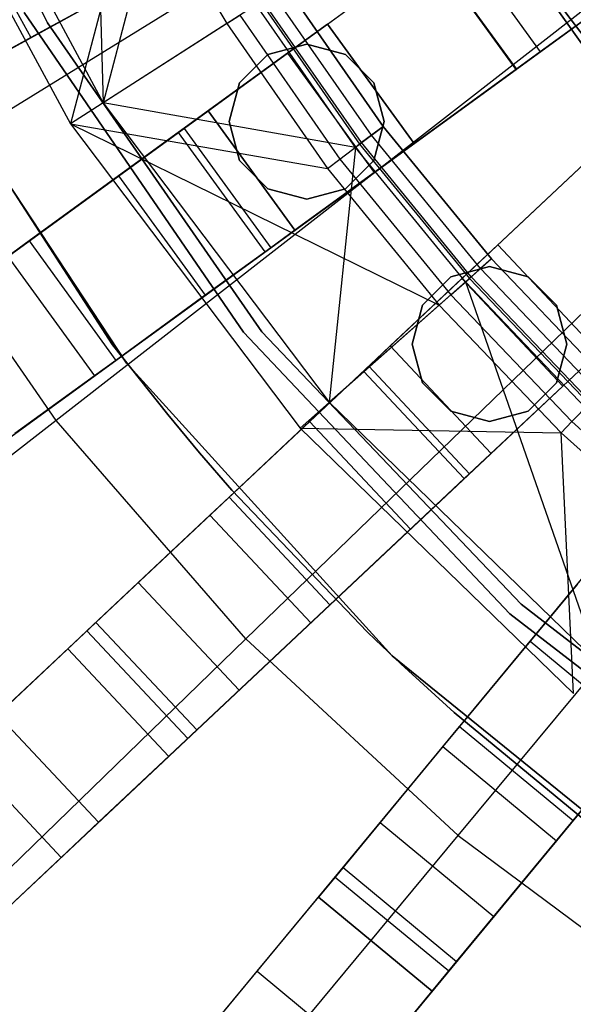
# Model space of a CAD drawing. Extents: x 0 to 27.3, y 0 to 27.3.
# Tile 13 of 117: x 10.741 to 11.492, y 10.614 to 11.949. Entities that reach past the tile are written whole.
import ezdxf

# ---------------------------------------------------------------- set-up
doc = ezdxf.new("R2010")
doc.units = 0
doc.header["$LTSCALE"] = 2.54
doc.layers.get('0').update_dxf_attribs({"color": 13, "linetype": 'CONTINUOUS'})

# ---------------------------------------------------------------- blocks, each defined once
blk = doc.blocks.new('SPUMPKIN_S_PM_STL_1')
at = {"color": 0}
for p, q in [((16.5989, 12.5442, 34.0955), (16.8225, 12.0861, 34.0955)), ((16.8225, 12.0861, 34.1955), (16.5989, 12.5442, 34.1955)), ((16.5989, 12.5442, 34.0955), (16.8225, 12.0861, 34.0955)), ((16.8225, 12.0861, 34.1955), (16.5989, 12.5442, 34.1955)), ((16.8823, 12.5253, 91.0371), (16.8982, 11.9777, 90.3209)), ((16.8823, 12.5253, 91.0371), (16.8982, 11.9777, 90.3209)), ((16.6572, 12.4256, 90.3209), (16.8982, 11.9777, 90.3209)), ((16.6572, 12.4256, 90.3209), (16.8982, 11.9777, 90.3209)), ((16.6088, 12.4042, 90.3209), (16.8537, 11.9492, 90.3209)), ((16.6088, 12.4042, 90.3209), (16.8537, 11.9492, 90.3209)), ((16.6108, 11.8695, 223.3786), (17.4809, 12.4062, 223.1675)), ((16.6108, 11.8695, 223.3786), (17.4809, 12.4062, 223.1675)), ((17.3262, 12.3688, 34.0955), (17.5893, 11.9981, 34.0955)), ((17.5893, 11.9981, 34.1955), (17.3262, 12.3688, 34.1955)), ((17.5893, 11.9981, 34.1955), (17.3262, 12.3688, 34.1955)), ((17.3262, 12.3688, 34.0955), (17.5893, 11.9981, 34.0955)), ((17.2922, 12.3367, 90.1256), (15.1096, 11.1368, 89.4154)), ((17.2922, 12.3367, 90.1256), (15.1096, 11.1368, 89.4154)), ((17.3564, 12.3238, 34.5955), (17.6622, 11.9188, 34.5955)), ((17.6622, 11.9188, 26.0955), (17.3564, 12.3238, 26.0955)), ((17.3564, 12.3238, 34.5955), (17.6622, 11.9188, 34.5955)), ((17.6622, 11.9188, 26.0955), (17.3564, 12.3238, 26.0955)), ((15.0611, 11.1101, 89.6081), (17.2566, 12.3171, 90.3214)), ((15.0611, 11.1101, 89.6081), (17.2566, 12.3171, 90.3214)), ((16.9859, 12.3137, 91.0371), (16.8982, 11.9777, 90.3209)), ((16.9859, 12.3137, 91.0371), (16.8982, 11.9777, 90.3209)), ((16.9443, 12.2913, 91.0534), (16.8537, 11.9492, 90.3209)), ((16.9443, 12.2913, 91.0534), (16.8537, 11.9492, 90.3209)), ((16.9443, 12.2913, 91.0534), (17.0657, 12.0851, 91.0534)), ((16.9443, 12.2913, 91.0534), (17.0657, 12.0851, 91.0534)), ((16.7037, 12.2414, 34.7553), (16.8, 12.0661, 34.7553)), ((16.7037, 12.2414, 34.7553), (16.8, 12.0661, 34.7553)), ((15.3584, 10.7447, 89.4154), (17.3734, 12.2087, 90.1256)), ((15.3584, 10.7447, 89.4154), (17.3734, 12.2087, 90.1256)), ((17.3734, 12.2087, 90.1256), (17.4909, 12.0469, 90.1256)), ((17.3734, 12.2087, 90.1256), (17.4909, 12.0469, 90.1256)), ((15.3136, 10.7121, 89.6081), (17.3405, 12.1848, 90.3214)), ((15.3136, 10.7121, 89.6081), (17.3405, 12.1848, 90.3214)), ((17.6415, 12.1749, 223.1675), (16.8346, 11.5473, 223.3786)), ((17.6415, 12.1749, 223.1675), (16.8346, 11.5473, 223.3786)), ((17.4581, 12.023, 90.3214), (17.3405, 12.1848, 90.3214)), ((17.4581, 12.023, 90.3214), (17.3405, 12.1848, 90.3214)), ((17.341, 12.1852, 90.6209), (17.4585, 12.0233, 90.6209)), ((17.341, 12.1852, 90.6209), (17.4585, 12.0233, 90.6209)), ((17.1453, 12.1362, 91.1209), (17.2779, 11.9458, 91.1209)), ((17.1453, 12.1362, 91.1209), (17.2779, 11.9458, 91.1209)), ((17.2779, 11.9458, 91.0709), (17.1453, 12.1362, 91.0709)), ((17.2779, 11.9458, 91.0709), (17.1453, 12.1362, 91.0709)), ((17.4585, 12.0233, 90.6209), (17.6203, 12.1409, 90.6209)), ((17.4585, 12.0233, 90.6209), (17.6203, 12.1409, 90.6209)), ((16.8962, 12.119, 34.6455), (16.8, 12.0661, 34.7553)), ((16.8962, 12.119, 34.6455), (16.8, 12.0661, 34.7553)), ((17.2619, 11.9337, 91.0667), (17.1284, 12.1253, 91.0667)), ((17.2619, 11.9337, 91.0667), (17.1284, 12.1253, 91.0667)), ((16.6686, 11.9938, 34.9955), (16.8876, 12.1143, 34.9286)), ((16.6686, 11.9938, 34.9955), (16.8876, 12.1143, 34.9286)), ((17.1055, 12.1106, 91.0371), (16.8982, 11.9777, 90.3209)), ((17.1055, 12.1106, 91.0371), (16.8982, 11.9777, 90.3209)), ((17.2402, 11.9173, 91.0371), (17.1055, 12.1106, 91.0371)), ((17.2402, 11.9173, 91.0371), (17.1055, 12.1106, 91.0371)), ((17.1115, 12.1145, 91.1125), (17.2459, 11.9216, 91.1125)), ((17.1115, 12.1145, 91.1125), (17.2459, 11.9216, 91.1125)), ((17.2486, 11.9237, 91.0547), (17.1143, 12.1163, 91.0547)), ((17.2486, 11.9237, 91.0547), (17.1143, 12.1163, 91.0547)), ((16.6197, 12.0994, 34.5955), (16.9109, 11.6497, 34.5955)), ((16.9109, 11.6497, 34.7955), (16.6197, 12.0994, 34.7955)), ((16.6197, 12.0994, 34.5955), (16.9109, 11.6497, 34.5955)), ((16.9109, 11.6497, 34.7955), (16.6197, 12.0994, 34.7955)), ((17.0883, 11.6667, 34.5955), (16.7911, 12.1003, 34.5955)), ((16.7911, 12.1003, 33.9955), (17.0883, 11.6667, 33.9955)), ((16.7911, 12.1003, 33.9955), (17.0883, 11.6667, 33.9955)), ((17.0883, 11.6667, 34.5955), (16.7911, 12.1003, 34.5955)), ((17.0657, 12.0851, 91.0534), (17.0834, 12.0965, 91.0886)), ((17.0657, 12.0851, 91.0534), (17.0834, 12.0965, 91.0886)), ((17.0834, 12.0965, 91.0886), (17.2192, 11.9015, 91.0886)), ((17.0834, 12.0965, 91.0886), (17.2192, 11.9015, 91.0886)), ((17.5543, 12.0929, 90.1604), (17.4909, 12.0469, 90.1256)), ((17.5543, 12.0929, 90.1604), (17.4909, 12.0469, 90.1256)), ((16.8225, 12.0861, 34.0955), (16.8225, 12.0861, 34.1955)), ((16.8225, 12.0861, 34.0955), (17.1134, 11.6674, 34.0955)), ((17.1134, 11.6674, 34.1955), (16.8225, 12.0861, 34.1955)), ((16.8225, 12.0861, 34.0955), (16.8225, 12.0861, 34.1955)), ((16.8225, 12.0861, 34.0955), (17.1134, 11.6674, 34.0955)), ((17.1134, 11.6674, 34.1955), (16.8225, 12.0861, 34.1955)), ((17.0657, 12.0851, 91.0534), (16.8537, 11.9492, 90.3209)), ((17.0657, 12.0851, 91.0534), (16.8537, 11.9492, 90.3209)), ((17.0404, 11.9668, 34.1955), (17.2022, 12.0843, 34.1955)), ((17.0404, 11.9668, 34.1955), (17.2022, 12.0843, 34.1955)), ((17.0657, 12.0851, 91.0534), (17.2025, 11.8888, 91.0534)), ((17.0657, 12.0851, 91.0534), (17.2025, 11.8888, 91.0534)), ((17.2022, 12.0843, 34.4955), (17.148, 12.0449, 34.7455)), ((17.2022, 12.0843, 34.4955), (17.148, 12.0449, 34.7455)), ((17.2022, 12.0843, 34.1955), (17.3197, 11.9225, 34.1955)), ((17.3197, 11.9225, 34.4955), (17.2022, 12.0843, 34.4955)), ((17.2022, 12.0843, 34.1955), (17.3197, 11.9225, 34.1955)), ((17.2022, 12.0843, 34.1955), (17.2022, 12.0843, 34.4955)), ((17.3197, 11.9225, 34.4955), (17.2022, 12.0843, 34.4955)), ((17.2022, 12.0843, 34.1955), (17.2022, 12.0843, 34.4955)), ((16.6347, 12.0722, 34.5955), (16.9299, 11.625, 34.5955)), ((16.9299, 11.625, 33.9955), (16.6347, 12.0722, 33.9955)), ((16.6347, 12.0722, 34.5955), (16.9299, 11.625, 34.5955)), ((16.9299, 11.625, 33.9955), (16.6347, 12.0722, 33.9955)), ((16.8, 12.0661, 34.7553), (16.6686, 11.9938, 34.7955)), ((16.8, 12.0661, 34.7553), (16.6686, 11.9938, 34.7955)), ((17.1741, 12.0572, 34.5955), (17.1216, 12.0431, 34.5955)), ((17.1216, 12.0431, 34.7955), (17.1741, 12.0572, 34.7955)), ((17.1216, 12.0431, 34.7955), (17.1741, 12.0572, 34.7955)), ((17.1741, 12.0572, 34.5955), (17.1216, 12.0431, 34.5955)), ((17.2266, 12.0431, 34.5955), (17.1741, 12.0572, 34.5955)), ((17.1741, 12.0572, 34.7955), (17.2266, 12.0431, 34.7955)), ((17.1741, 12.0572, 34.7955), (17.2266, 12.0431, 34.7955)), ((17.1741, 12.0572, 34.7955), (17.1741, 12.0572, 34.5955)), ((17.2266, 12.0431, 34.5955), (17.1741, 12.0572, 34.5955)), ((17.1741, 12.0572, 34.7955), (17.1741, 12.0572, 34.5955)), ((17.4909, 12.0469, 90.1256), (15.476, 10.5829, 89.4154)), ((17.4909, 12.0469, 90.1256), (15.476, 10.5829, 89.4154)), ((17.148, 12.0449, 34.7455), (16.9999, 11.9374, 34.9286)), ((17.148, 12.0449, 34.7455), (16.9999, 11.9374, 34.9286)), ((17.1216, 12.0431, 34.5955), (17.0832, 12.0047, 34.5955)), ((17.0832, 12.0047, 34.7955), (17.1216, 12.0431, 34.7955)), ((17.0832, 12.0047, 34.7955), (17.1216, 12.0431, 34.7955)), ((17.1216, 12.0431, 34.5955), (17.0832, 12.0047, 34.5955)), ((17.1216, 12.0431, 34.7955), (17.1216, 12.0431, 34.5955)), ((17.1216, 12.0431, 34.7955), (17.1216, 12.0431, 34.5955)), ((17.148, 12.0449, 34.7455), (17.2655, 11.8831, 34.7455)), ((17.148, 12.0449, 34.7455), (17.2655, 11.8831, 34.7455)), ((17.2651, 12.0047, 34.5955), (17.2266, 12.0431, 34.5955)), ((17.2266, 12.0431, 34.7955), (17.2651, 12.0047, 34.7955)), ((17.2266, 12.0431, 34.7955), (17.2651, 12.0047, 34.7955)), ((17.2266, 12.0431, 34.7955), (17.2266, 12.0431, 34.5955)), ((17.2651, 12.0047, 34.5955), (17.2266, 12.0431, 34.5955)), ((17.2266, 12.0431, 34.7955), (17.2266, 12.0431, 34.5955)), ((15.4311, 10.5503, 89.6081), (17.4581, 12.023, 90.3214)), ((15.4311, 10.5503, 89.6081), (17.4581, 12.023, 90.3214)), ((17.4581, 12.023, 90.3214), (17.4585, 12.0233, 90.6209)), ((17.4581, 12.023, 90.3214), (17.4585, 12.0233, 90.6209)), ((17.0832, 12.0047, 34.5955), (17.0691, 11.9522, 34.5955)), ((17.0691, 11.9522, 34.7955), (17.0832, 12.0047, 34.7955)), ((17.0691, 11.9522, 34.7955), (17.0832, 12.0047, 34.7955)), ((17.0832, 12.0047, 34.5955), (17.0691, 11.9522, 34.5955)), ((17.0832, 12.0047, 34.7955), (17.0832, 12.0047, 34.5955)), ((17.0832, 12.0047, 34.7955), (17.0832, 12.0047, 34.5955)), ((17.2791, 11.9522, 34.5955), (17.2651, 12.0047, 34.5955)), ((17.2651, 12.0047, 34.7955), (17.2791, 11.9522, 34.7955)), ((17.2651, 12.0047, 34.7955), (17.2791, 11.9522, 34.7955)), ((17.2651, 12.0047, 34.7955), (17.2651, 12.0047, 34.5955)), ((17.2791, 11.9522, 34.5955), (17.2651, 12.0047, 34.5955)), ((17.2651, 12.0047, 34.7955), (17.2651, 12.0047, 34.5955)), ((16.8982, 11.9777, 90.3209), (17.2048, 11.5719, 90.3209)), ((17.2402, 11.9173, 91.0371), (16.8982, 11.9777, 90.3209)), ((17.2402, 11.9173, 91.0371), (16.8982, 11.9777, 90.3209)), ((16.8982, 11.9777, 90.3209), (17.2048, 11.5719, 90.3209)), ((17.0404, 11.9668, 34.4955), (17.0079, 11.9431, 34.6455)), ((17.0404, 11.9668, 34.4955), (17.0079, 11.9431, 34.6455)), ((17.1579, 11.8049, 34.1955), (17.0404, 11.9668, 34.1955)), ((17.0404, 11.9668, 34.4955), (17.1579, 11.8049, 34.4955)), ((17.0404, 11.9668, 34.1955), (17.0404, 11.9668, 34.4955)), ((17.1579, 11.8049, 34.1955), (17.0404, 11.9668, 34.1955)), ((17.0404, 11.9668, 34.4955), (17.1579, 11.8049, 34.4955)), ((17.0404, 11.9668, 34.1955), (17.0404, 11.9668, 34.4955)), ((17.0918, 11.2511, 223.3786), (17.8262, 11.9623, 223.1675)), ((17.0918, 11.2511, 223.3786), (17.8262, 11.9623, 223.1675)), ((16.8537, 11.9492, 90.3209), (17.2025, 11.8888, 91.0534)), ((16.8537, 11.9492, 90.3209), (17.2025, 11.8888, 91.0534)), ((16.8537, 11.9492, 90.3209), (17.3539, 11.7036, 91.0534)), ((16.8537, 11.9492, 90.3209), (17.3539, 11.7036, 91.0534)), ((16.8537, 11.9492, 90.3209), (17.1652, 11.5369, 90.3209)), ((16.8537, 11.9492, 90.3209), (17.1652, 11.5369, 90.3209)), ((17.0691, 11.9522, 34.5955), (17.0832, 11.8997, 34.5955)), ((17.0832, 11.8997, 34.7955), (17.0691, 11.9522, 34.7955)), ((17.0691, 11.9522, 34.7955), (17.0691, 11.9522, 34.5955)), ((17.0691, 11.9522, 34.7955), (17.0691, 11.9522, 34.5955)), ((17.0832, 11.8997, 34.7955), (17.0691, 11.9522, 34.7955)), ((17.0691, 11.9522, 34.5955), (17.0832, 11.8997, 34.5955)), ((17.2459, 11.9216, 91.1125), (17.2779, 11.9458, 91.1209)), ((17.2459, 11.9216, 91.1125), (17.2779, 11.9458, 91.1209)), ((17.2779, 11.9458, 91.0709), (17.2619, 11.9337, 91.0667)), ((17.2779, 11.9458, 91.0709), (17.2619, 11.9337, 91.0667)), ((17.2651, 11.8997, 34.5955), (17.2791, 11.9522, 34.5955)), ((17.2791, 11.9522, 34.7955), (17.2651, 11.8997, 34.7955)), ((17.2791, 11.9522, 34.7955), (17.2651, 11.8997, 34.7955)), ((17.2651, 11.8997, 34.5955), (17.2791, 11.9522, 34.5955)), ((17.2779, 11.9458, 91.1209), (17.4248, 11.7662, 91.1209)), ((17.2779, 11.9458, 91.1209), (17.4248, 11.7662, 91.1209)), ((17.4248, 11.7662, 91.0709), (17.2779, 11.9458, 91.0709)), ((17.4248, 11.7662, 91.0709), (17.2779, 11.9458, 91.0709)), ((17.2791, 11.9522, 34.7955), (17.2791, 11.9522, 34.5955)), ((17.2791, 11.9522, 34.7955), (17.2791, 11.9522, 34.5955)), ((16.9999, 11.9374, 34.9286), (16.7977, 11.7904, 34.9955)), ((16.9999, 11.9374, 34.9286), (16.7977, 11.7904, 34.9955)), ((17.0079, 11.9431, 34.6455), (16.919, 11.8786, 34.7553)), ((17.0079, 11.9431, 34.6455), (16.919, 11.8786, 34.7553)), ((16.9999, 11.9374, 34.9286), (17.1175, 11.7756, 34.9286)), ((16.9999, 11.9374, 34.9286), (17.1175, 11.7756, 34.9286)), ((17.0079, 11.9431, 34.6455), (17.1254, 11.7813, 34.6455)), ((17.0079, 11.9431, 34.6455), (17.1254, 11.7813, 34.6455)), ((17.2619, 11.9337, 91.0667), (17.2486, 11.9237, 91.0547)), ((17.2619, 11.9337, 91.0667), (17.2486, 11.9237, 91.0547)), ((17.4097, 11.7529, 91.0667), (17.2619, 11.9337, 91.0667)), ((17.4097, 11.7529, 91.0667), (17.2619, 11.9337, 91.0667)), ((15.7719, 10.2251, 89.4154), (17.5875, 11.9301, 90.1256)), ((15.7719, 10.2251, 89.4154), (17.5875, 11.9301, 90.1256)), ((17.3197, 11.9225, 34.1955), (17.1579, 11.8049, 34.1955)), ((17.3197, 11.9225, 34.1955), (17.1579, 11.8049, 34.1955)), ((17.2192, 11.9015, 91.0886), (17.2459, 11.9216, 91.1125)), ((17.2192, 11.9015, 91.0886), (17.2459, 11.9216, 91.1125)), ((17.2486, 11.9237, 91.0547), (17.2402, 11.9173, 91.0371)), ((17.2486, 11.9237, 91.0547), (17.2402, 11.9173, 91.0371)), ((17.2459, 11.9216, 91.1125), (17.3947, 11.7396, 91.1125)), ((17.2459, 11.9216, 91.1125), (17.3947, 11.7396, 91.1125)), ((17.3972, 11.7419, 91.0547), (17.2486, 11.9237, 91.0547)), ((17.3972, 11.7419, 91.0547), (17.2486, 11.9237, 91.0547)), ((17.2655, 11.8831, 34.7455), (17.3197, 11.9225, 34.4955)), ((17.2655, 11.8831, 34.7455), (17.3197, 11.9225, 34.4955)), ((17.3197, 11.9225, 34.4955), (17.3197, 11.9225, 34.1955)), ((17.3197, 11.9225, 34.4955), (17.3197, 11.9225, 34.1955)), ((17.2402, 11.9173, 91.0371), (17.2048, 11.5719, 90.3209)), ((17.2402, 11.9173, 91.0371), (17.2048, 11.5719, 90.3209)), ((17.3893, 11.7349, 91.0371), (17.2402, 11.9173, 91.0371)), ((17.3893, 11.7349, 91.0371), (17.2402, 11.9173, 91.0371)), ((15.7315, 10.1872, 89.608), (17.5579, 11.9023, 90.3214)), ((15.7315, 10.1872, 89.608), (17.5579, 11.9023, 90.3214)), ((17.0832, 11.8997, 34.5955), (17.1216, 11.8613, 34.5955)), ((17.1216, 11.8613, 34.7955), (17.0832, 11.8997, 34.7955)), ((17.0832, 11.8997, 34.7955), (17.0832, 11.8997, 34.5955)), ((17.0832, 11.8997, 34.7955), (17.0832, 11.8997, 34.5955)), ((17.1216, 11.8613, 34.7955), (17.0832, 11.8997, 34.7955)), ((17.0832, 11.8997, 34.5955), (17.1216, 11.8613, 34.5955)), ((17.2025, 11.8888, 91.0534), (17.2192, 11.9015, 91.0886)), ((17.2025, 11.8888, 91.0534), (17.2192, 11.9015, 91.0886)), ((17.2192, 11.9015, 91.0886), (17.3696, 11.7175, 91.0886)), ((17.2192, 11.9015, 91.0886), (17.3696, 11.7175, 91.0886)), ((17.2266, 11.8613, 34.5955), (17.2651, 11.8997, 34.5955)), ((17.2651, 11.8997, 34.7955), (17.2266, 11.8613, 34.7955)), ((17.2651, 11.8997, 34.7955), (17.2266, 11.8613, 34.7955)), ((17.2266, 11.8613, 34.5955), (17.2651, 11.8997, 34.5955)), ((17.2651, 11.8997, 34.7955), (17.2651, 11.8997, 34.5955)), ((17.2651, 11.8997, 34.7955), (17.2651, 11.8997, 34.5955)), ((16.919, 11.8786, 34.7553), (16.7977, 11.7904, 34.7955)), ((16.919, 11.8786, 34.7553), (16.7977, 11.7904, 34.7955)), ((16.919, 11.8786, 34.7553), (17.0366, 11.7168, 34.7553)), ((16.919, 11.8786, 34.7553), (17.0366, 11.7168, 34.7553)), ((17.1175, 11.7756, 34.9286), (17.2655, 11.8831, 34.7455)), ((17.1175, 11.7756, 34.9286), (17.2655, 11.8831, 34.7455)), ((17.2025, 11.8888, 91.0534), (17.3539, 11.7036, 91.0534)), ((17.2025, 11.8888, 91.0534), (17.3539, 11.7036, 91.0534)), ((16.8346, 11.5473, 223.3786), (16.6108, 11.8695, 223.3786)), ((16.8346, 11.5473, 223.3786), (16.6108, 11.8695, 223.3786)), ((17.1216, 11.8613, 34.5955), (17.1741, 11.8472, 34.5955)), ((17.1741, 11.8472, 34.7955), (17.1216, 11.8613, 34.7955)), ((17.1216, 11.8613, 34.7955), (17.1216, 11.8613, 34.5955)), ((17.1216, 11.8613, 34.7955), (17.1216, 11.8613, 34.5955)), ((17.1741, 11.8472, 34.7955), (17.1216, 11.8613, 34.7955)), ((17.1216, 11.8613, 34.5955), (17.1741, 11.8472, 34.5955)), ((17.1741, 11.8472, 34.5955), (17.2266, 11.8613, 34.5955)), ((17.2266, 11.8613, 34.7955), (17.1741, 11.8472, 34.7955)), ((17.2266, 11.8613, 34.7955), (17.1741, 11.8472, 34.7955)), ((17.1741, 11.8472, 34.5955), (17.2266, 11.8613, 34.5955)), ((17.2266, 11.8613, 34.7955), (17.2266, 11.8613, 34.5955)), ((17.2266, 11.8613, 34.7955), (17.2266, 11.8613, 34.5955)), ((17.1741, 11.8472, 34.5955), (17.1741, 11.8472, 34.7955)), ((17.1741, 11.8472, 34.5955), (17.1741, 11.8472, 34.7955)), ((17.1579, 11.8049, 34.4955), (17.1254, 11.7813, 34.6455)), ((17.1579, 11.8049, 34.4955), (17.1254, 11.7813, 34.6455)), ((17.1579, 11.8049, 34.1955), (17.1579, 11.8049, 34.4955)), ((17.1579, 11.8049, 34.1955), (17.1579, 11.8049, 34.4955)), ((16.5972, 11.6448, 34.9298), (16.7977, 11.7904, 34.9955)), ((16.5972, 11.6448, 34.9298), (16.7977, 11.7904, 34.9955)), ((16.7977, 11.7904, 34.7955), (16.769, 11.7696, 34.7934)), ((16.7977, 11.7904, 34.7955), (16.769, 11.7696, 34.7934)), ((16.7977, 11.7904, 34.7955), (16.9152, 11.6286, 34.7955)), ((16.7977, 11.7904, 34.9955), (16.9152, 11.6286, 34.9955)), ((16.7977, 11.7904, 34.7955), (16.9152, 11.6286, 34.7955)), ((16.7977, 11.7904, 34.9955), (16.9152, 11.6286, 34.9955)), ((17.2875, 11.6483, 34.1955), (17.4333, 11.7852, 34.1955)), ((17.2875, 11.6483, 34.1955), (17.4333, 11.7852, 34.1955)), ((17.4333, 11.7852, 34.4955), (17.3844, 11.7394, 34.7455)), ((17.4333, 11.7852, 34.4955), (17.3844, 11.7394, 34.7455)), ((17.4333, 11.7852, 34.1955), (17.5702, 11.6394, 34.1955)), ((17.5702, 11.6394, 34.4955), (17.4333, 11.7852, 34.4955)), ((17.4333, 11.7852, 34.1955), (17.5702, 11.6394, 34.1955)), ((17.4333, 11.7852, 34.1955), (17.4333, 11.7852, 34.4955)), ((17.5702, 11.6394, 34.4955), (17.4333, 11.7852, 34.4955)), ((17.4333, 11.7852, 34.1955), (17.4333, 11.7852, 34.4955)), ((17.7244, 11.7843, 90.1256), (15.9088, 10.0793, 89.4154)), ((17.7244, 11.7843, 90.1256), (15.9088, 10.0793, 89.4154)), ((16.9152, 11.6286, 34.9955), (17.1175, 11.7756, 34.9286)), ((16.9152, 11.6286, 34.9955), (17.1175, 11.7756, 34.9286)), ((17.1254, 11.7813, 34.6455), (17.0366, 11.7168, 34.7553)), ((17.1254, 11.7813, 34.6455), (17.0366, 11.7168, 34.7553)), ((16.769, 11.7696, 34.7934), (16.8866, 11.6078, 34.7934)), ((16.769, 11.7696, 34.7934), (16.8866, 11.6078, 34.7934)), ((17.3795, 10.9845, 223.3786), (18.0327, 11.7709, 223.1675)), ((17.3795, 10.9845, 223.3786), (18.0327, 11.7709, 223.1675)), ((17.3947, 11.7396, 91.1125), (17.4248, 11.7662, 91.1209)), ((17.3947, 11.7396, 91.1125), (17.4248, 11.7662, 91.1209)), ((17.4248, 11.7662, 91.0709), (17.4097, 11.7529, 91.0667)), ((17.4248, 11.7662, 91.0709), (17.4097, 11.7529, 91.0667)), ((17.4248, 11.7662, 91.1209), (17.5849, 11.5983, 91.1209)), ((17.4248, 11.7662, 91.1209), (17.5849, 11.5983, 91.1209)), ((17.5849, 11.5983, 91.0709), (17.4248, 11.7662, 91.0709)), ((17.5849, 11.5983, 91.0709), (17.4248, 11.7662, 91.0709)), ((15.8684, 10.0414, 89.608), (17.6949, 11.7565, 90.3214)), ((15.8684, 10.0414, 89.608), (17.6949, 11.7565, 90.3214)), ((17.422, 11.7557, 34.5955), (17.3695, 11.7416, 34.5955)), ((17.3695, 11.7416, 34.7955), (17.422, 11.7557, 34.7955)), ((17.3695, 11.7416, 34.7955), (17.422, 11.7557, 34.7955)), ((17.422, 11.7557, 34.5955), (17.3695, 11.7416, 34.5955)), ((17.4097, 11.7529, 91.0667), (17.3972, 11.7419, 91.0547)), ((17.4097, 11.7529, 91.0667), (17.3972, 11.7419, 91.0547)), ((17.5709, 11.5839, 91.0667), (17.4097, 11.7529, 91.0667)), ((17.5709, 11.5839, 91.0667), (17.4097, 11.7529, 91.0667)), ((17.4745, 11.7416, 34.5955), (17.422, 11.7557, 34.5955)), ((17.422, 11.7557, 34.7955), (17.4745, 11.7416, 34.7955)), ((17.422, 11.7557, 34.7955), (17.4745, 11.7416, 34.7955)), ((17.422, 11.7557, 34.7955), (17.422, 11.7557, 34.5955)), ((17.4745, 11.7416, 34.5955), (17.422, 11.7557, 34.5955)), ((17.422, 11.7557, 34.7955), (17.422, 11.7557, 34.5955)), ((17.3893, 11.7349, 91.0371), (17.2048, 11.5719, 90.3209)), ((17.3893, 11.7349, 91.0371), (17.2048, 11.5719, 90.3209)), ((17.3844, 11.7394, 34.7455), (17.251, 11.6141, 34.9286)), ((17.3844, 11.7394, 34.7455), (17.251, 11.6141, 34.9286)), ((17.3695, 11.7416, 34.5955), (17.3311, 11.7032, 34.5955)), ((17.3311, 11.7032, 34.7955), (17.3695, 11.7416, 34.7955)), ((17.3311, 11.7032, 34.7955), (17.3695, 11.7416, 34.7955)), ((17.3695, 11.7416, 34.5955), (17.3311, 11.7032, 34.5955)), ((17.3695, 11.7416, 34.7955), (17.3695, 11.7416, 34.5955)), ((17.3695, 11.7416, 34.7955), (17.3695, 11.7416, 34.5955)), ((17.3696, 11.7175, 91.0886), (17.3947, 11.7396, 91.1125)), ((17.3696, 11.7175, 91.0886), (17.3947, 11.7396, 91.1125)), ((17.3844, 11.7394, 34.7455), (17.5214, 11.5936, 34.7455)), ((17.3844, 11.7394, 34.7455), (17.5214, 11.5936, 34.7455)), ((17.3972, 11.7419, 91.0547), (17.3893, 11.7349, 91.0371)), ((17.3972, 11.7419, 91.0547), (17.3893, 11.7349, 91.0371)), ((17.552, 11.5644, 91.0371), (17.3893, 11.7349, 91.0371)), ((17.3893, 11.7349, 91.0371), (17.5698, 11.2176, 90.3209)), ((17.3893, 11.7349, 91.0371), (17.5698, 11.2176, 90.3209)), ((17.552, 11.5644, 91.0371), (17.3893, 11.7349, 91.0371)), ((17.3947, 11.7396, 91.1125), (17.557, 11.5695, 91.1125)), ((17.3947, 11.7396, 91.1125), (17.557, 11.5695, 91.1125)), ((17.5593, 11.572, 91.0547), (17.3972, 11.7419, 91.0547)), ((17.5593, 11.572, 91.0547), (17.3972, 11.7419, 91.0547)), ((17.5129, 11.7032, 34.5955), (17.4745, 11.7416, 34.5955)), ((17.4745, 11.7416, 34.7955), (17.5129, 11.7032, 34.7955)), ((17.4745, 11.7416, 34.7955), (17.5129, 11.7032, 34.7955)), ((17.4745, 11.7416, 34.7955), (17.4745, 11.7416, 34.5955)), ((17.5129, 11.7032, 34.5955), (17.4745, 11.7416, 34.5955)), ((17.4745, 11.7416, 34.7955), (17.4745, 11.7416, 34.5955)), ((17.0366, 11.7168, 34.7553), (16.9152, 11.6286, 34.7955)), ((17.0366, 11.7168, 34.7553), (16.9152, 11.6286, 34.7955)), ((17.3539, 11.7036, 91.0534), (17.3696, 11.7175, 91.0886)), ((17.3539, 11.7036, 91.0534), (17.3696, 11.7175, 91.0886)), ((17.3696, 11.7175, 91.0886), (17.5337, 11.5456, 91.0886)), ((17.3696, 11.7175, 91.0886), (17.5337, 11.5456, 91.0886)), ((17.1652, 11.5369, 90.3209), (17.3539, 11.7036, 91.0534)), ((17.1652, 11.5369, 90.3209), (17.3539, 11.7036, 91.0534)), ((17.3311, 11.7032, 34.5955), (17.317, 11.6507, 34.5955)), ((17.317, 11.6507, 34.7955), (17.3311, 11.7032, 34.7955)), ((17.317, 11.6507, 34.7955), (17.3311, 11.7032, 34.7955)), ((17.3311, 11.7032, 34.5955), (17.317, 11.6507, 34.5955)), ((17.3311, 11.7032, 34.7955), (17.3311, 11.7032, 34.5955)), ((17.3311, 11.7032, 34.7955), (17.3311, 11.7032, 34.5955)), ((17.3539, 11.7036, 91.0534), (17.5191, 11.5305, 91.0534)), ((17.3539, 11.7036, 91.0534), (17.5191, 11.5305, 91.0534)), ((17.527, 11.6507, 34.5955), (17.5129, 11.7032, 34.5955)), ((17.5129, 11.7032, 34.7955), (17.527, 11.6507, 34.7955)), ((17.5129, 11.7032, 34.7955), (17.527, 11.6507, 34.7955)), ((17.5129, 11.7032, 34.7955), (17.5129, 11.7032, 34.5955)), ((17.527, 11.6507, 34.5955), (17.5129, 11.7032, 34.5955)), ((17.5129, 11.7032, 34.7955), (17.5129, 11.7032, 34.5955)), ((16.2473, 9.7615, 89.4154), (17.8349, 11.6806, 90.1256)), ((16.2473, 9.7615, 89.4154), (17.8349, 11.6806, 90.1256)), ((17.4496, 11.2849, 34.5955), (17.0883, 11.6667, 34.5955)), ((17.0883, 11.6667, 33.9955), (17.4496, 11.2849, 33.9955)), ((17.0883, 11.6667, 33.9955), (17.4496, 11.2849, 33.9955)), ((17.0883, 11.6667, 33.9955), (17.0883, 11.6667, 34.5955)), ((17.4496, 11.2849, 34.5955), (17.0883, 11.6667, 34.5955)), ((17.0883, 11.6667, 33.9955), (17.0883, 11.6667, 34.5955)), ((17.1134, 11.6674, 34.0955), (17.1134, 11.6674, 34.1955)), ((17.1134, 11.6674, 34.0955), (17.4648, 11.2981, 34.0955)), ((17.4648, 11.2981, 34.1955), (17.1134, 11.6674, 34.1955)), ((17.1134, 11.6674, 34.0955), (17.1134, 11.6674, 34.1955)), ((17.1134, 11.6674, 34.0955), (17.4648, 11.2981, 34.0955)), ((17.4648, 11.2981, 34.1955), (17.1134, 11.6674, 34.1955)), ((16.212, 9.7188, 89.608), (17.8091, 11.6493, 90.3214)), ((16.212, 9.7188, 89.608), (17.8091, 11.6493, 90.3214)), ((16.9109, 11.6497, 34.7955), (16.9109, 11.6497, 34.5955)), ((16.9857, 11.5551, 34.7955), (16.9109, 11.6497, 34.7955)), ((16.9109, 11.6497, 34.7955), (16.9109, 11.6497, 34.5955)), ((16.9109, 11.6497, 34.5955), (16.9857, 11.5551, 34.5955)), ((16.9109, 11.6497, 34.5955), (16.9857, 11.5551, 34.5955)), ((16.9857, 11.5551, 34.7955), (16.9109, 11.6497, 34.7955)), ((17.2875, 11.6483, 34.4955), (17.2582, 11.6208, 34.6455)), ((17.2875, 11.6483, 34.4955), (17.2582, 11.6208, 34.6455)), ((17.4244, 11.5025, 34.1955), (17.2875, 11.6483, 34.1955)), ((17.2875, 11.6483, 34.4955), (17.4244, 11.5025, 34.4955)), ((17.2875, 11.6483, 34.1955), (17.2875, 11.6483, 34.4955)), ((17.4244, 11.5025, 34.1955), (17.2875, 11.6483, 34.1955)), ((17.2875, 11.6483, 34.4955), (17.4244, 11.5025, 34.4955)), ((17.2875, 11.6483, 34.1955), (17.2875, 11.6483, 34.4955)), ((17.317, 11.6507, 34.5955), (17.3311, 11.5982, 34.5955)), ((17.3311, 11.5982, 34.7955), (17.317, 11.6507, 34.7955)), ((17.317, 11.6507, 34.7955), (17.317, 11.6507, 34.5955)), ((17.317, 11.6507, 34.7955), (17.317, 11.6507, 34.5955)), ((17.3311, 11.5982, 34.7955), (17.317, 11.6507, 34.7955)), ((17.317, 11.6507, 34.5955), (17.3311, 11.5982, 34.5955)), ((17.5702, 11.6394, 34.1955), (17.4244, 11.5025, 34.1955)), ((17.5702, 11.6394, 34.1955), (17.4244, 11.5025, 34.1955)), ((17.5129, 11.5982, 34.5955), (17.527, 11.6507, 34.5955)), ((17.527, 11.6507, 34.7955), (17.5129, 11.5982, 34.7955)), ((17.527, 11.6507, 34.7955), (17.5129, 11.5982, 34.7955)), ((17.5129, 11.5982, 34.5955), (17.527, 11.6507, 34.5955)), ((17.5214, 11.5936, 34.7455), (17.5702, 11.6394, 34.4955)), ((17.5214, 11.5936, 34.7455), (17.5702, 11.6394, 34.4955)), ((17.527, 11.6507, 34.7955), (17.527, 11.6507, 34.5955)), ((17.527, 11.6507, 34.7955), (17.527, 11.6507, 34.5955)), ((16.7148, 11.483, 34.9298), (16.9152, 11.6286, 34.9955)), ((16.7148, 11.483, 34.9298), (16.9152, 11.6286, 34.9955)), ((16.9152, 11.6286, 34.7955), (16.8866, 11.6078, 34.7934)), ((16.9152, 11.6286, 34.7955), (16.8866, 11.6078, 34.7934)), ((16.9299, 11.625, 34.5955), (17.29, 11.2281, 34.5955)), ((17.29, 11.2281, 33.9955), (16.9299, 11.625, 33.9955)), ((16.9299, 11.625, 34.5955), (17.29, 11.2281, 34.5955)), ((16.9299, 11.625, 34.5955), (16.9299, 11.625, 33.9955)), ((17.29, 11.2281, 33.9955), (16.9299, 11.625, 33.9955)), ((16.9299, 11.625, 34.5955), (16.9299, 11.625, 33.9955)), ((17.251, 11.6141, 34.9286), (17.0688, 11.443, 34.9955)), ((17.251, 11.6141, 34.9286), (17.0688, 11.443, 34.9955)), ((17.2582, 11.6208, 34.6455), (17.1781, 11.5457, 34.7553)), ((17.2582, 11.6208, 34.6455), (17.1781, 11.5457, 34.7553)), ((17.251, 11.6141, 34.9286), (17.3879, 11.4683, 34.9286)), ((17.251, 11.6141, 34.9286), (17.3879, 11.4683, 34.9286)), ((17.2582, 11.6208, 34.6455), (17.3951, 11.475, 34.6455)), ((17.2582, 11.6208, 34.6455), (17.3951, 11.475, 34.6455)), ((16.8866, 11.6078, 34.7934), (16.7785, 11.5293, 34.7433)), ((16.8866, 11.6078, 34.7934), (16.7785, 11.5293, 34.7433)), ((17.3311, 11.5982, 34.5955), (17.3695, 11.5597, 34.5955)), ((17.3695, 11.5597, 34.7955), (17.3311, 11.5982, 34.7955)), ((17.3311, 11.5982, 34.7955), (17.3311, 11.5982, 34.5955)), ((17.3311, 11.5982, 34.7955), (17.3311, 11.5982, 34.5955)), ((17.3695, 11.5597, 34.7955), (17.3311, 11.5982, 34.7955)), ((17.3311, 11.5982, 34.5955), (17.3695, 11.5597, 34.5955)), ((17.4745, 11.5597, 34.5955), (17.5129, 11.5982, 34.5955)), ((17.5129, 11.5982, 34.7955), (17.4745, 11.5597, 34.7955)), ((17.5129, 11.5982, 34.7955), (17.4745, 11.5597, 34.7955)), ((17.4745, 11.5597, 34.5955), (17.5129, 11.5982, 34.5955)), ((17.5129, 11.5982, 34.7955), (17.5129, 11.5982, 34.5955)), ((17.5129, 11.5982, 34.7955), (17.5129, 11.5982, 34.5955)), ((17.3879, 11.4683, 34.9286), (17.5214, 11.5936, 34.7455)), ((17.3879, 11.4683, 34.9286), (17.5214, 11.5936, 34.7455)), ((17.2048, 11.5719, 90.3209), (17.5698, 11.2176, 90.3209)), ((17.2048, 11.5719, 90.3209), (17.5698, 11.2176, 90.3209)), ((17.3695, 11.5597, 34.5955), (17.422, 11.5457, 34.5955)), ((17.422, 11.5457, 34.7955), (17.3695, 11.5597, 34.7955)), ((17.3695, 11.5597, 34.7955), (17.3695, 11.5597, 34.5955)), ((17.3695, 11.5597, 34.7955), (17.3695, 11.5597, 34.5955)), ((17.422, 11.5457, 34.7955), (17.3695, 11.5597, 34.7955)), ((17.3695, 11.5597, 34.5955), (17.422, 11.5457, 34.5955)), ((17.422, 11.5457, 34.5955), (17.4745, 11.5597, 34.5955)), ((17.4745, 11.5597, 34.7955), (17.422, 11.5457, 34.7955)), ((17.4745, 11.5597, 34.7955), (17.422, 11.5457, 34.7955)), ((17.422, 11.5457, 34.5955), (17.4745, 11.5597, 34.5955)), ((17.4745, 11.5597, 34.7955), (17.4745, 11.5597, 34.5955)), ((17.4745, 11.5597, 34.7955), (17.4745, 11.5597, 34.5955)), ((17.5337, 11.5456, 91.0886), (17.557, 11.5695, 91.1125)), ((17.5337, 11.5456, 91.0886), (17.557, 11.5695, 91.1125)), ((16.8346, 11.5473, 223.3786), (16.0407, 10.9299, 223.6584)), ((16.8346, 11.5473, 223.3786), (16.0407, 10.9299, 223.6584)), ((17.989, 11.5531, 90.1256), (16.4014, 9.634, 89.4154)), ((17.989, 11.5531, 90.1256), (16.4014, 9.634, 89.4154)), ((17.0918, 11.2511, 223.3786), (16.8346, 11.5473, 223.3786)), ((17.0918, 11.2511, 223.3786), (16.8346, 11.5473, 223.3786)), ((17.0288, 11.5034, 34.7955), (16.9857, 11.5551, 34.7955)), ((16.9857, 11.5551, 34.7955), (16.9857, 11.5551, 34.5955)), ((16.9857, 11.5551, 34.5955), (17.0288, 11.5034, 34.5955)), ((16.9857, 11.5551, 34.7955), (16.9857, 11.5551, 34.5955)), ((16.9857, 11.5551, 34.5955), (17.0288, 11.5034, 34.5955)), ((17.0288, 11.5034, 34.7955), (16.9857, 11.5551, 34.7955)), ((17.1781, 11.5457, 34.7553), (17.0688, 11.443, 34.7955)), ((17.1781, 11.5457, 34.7553), (17.0688, 11.443, 34.7955)), ((17.1781, 11.5457, 34.7553), (17.3151, 11.3999, 34.7553)), ((17.1781, 11.5457, 34.7553), (17.3151, 11.3999, 34.7553)), ((17.422, 11.5457, 34.5955), (17.422, 11.5457, 34.7955)), ((17.422, 11.5457, 34.5955), (17.422, 11.5457, 34.7955)), ((17.5191, 11.5305, 91.0534), (17.5337, 11.5456, 91.0886)), ((17.5191, 11.5305, 91.0534), (17.5337, 11.5456, 91.0886)), ((17.5337, 11.5456, 91.0886), (17.7104, 11.3867, 91.0886)), ((17.5337, 11.5456, 91.0886), (17.7104, 11.3867, 91.0886)), ((17.1652, 11.5369, 90.3209), (17.5191, 11.5305, 91.0534)), ((17.1652, 11.5369, 90.3209), (17.5191, 11.5305, 91.0534)), ((17.1652, 11.5369, 90.3209), (17.5359, 11.177, 90.3209)), ((17.1652, 11.5369, 90.3209), (17.5359, 11.177, 90.3209)), ((16.3661, 9.5913, 89.608), (17.9632, 11.5218, 90.3214)), ((16.3661, 9.5913, 89.608), (17.9632, 11.5218, 90.3214)), ((17.5191, 11.5305, 91.0534), (17.697, 11.3705, 91.0534)), ((17.5359, 11.177, 90.3209), (17.5191, 11.5305, 91.0534)), ((17.5359, 11.177, 90.3209), (17.5191, 11.5305, 91.0534)), ((17.5191, 11.5305, 91.0534), (17.697, 11.3705, 91.0534)), ((17.0727, 11.4528, 34.7955), (17.0288, 11.5034, 34.7955)), ((17.0288, 11.5034, 34.7955), (17.0288, 11.5034, 34.5955)), ((17.0288, 11.5034, 34.5955), (17.0727, 11.4528, 34.5955)), ((17.0288, 11.5034, 34.7955), (17.0288, 11.5034, 34.5955)), ((17.0288, 11.5034, 34.5955), (17.0727, 11.4528, 34.5955)), ((17.0727, 11.4528, 34.7955), (17.0288, 11.5034, 34.7955)), ((17.4244, 11.5025, 34.4955), (17.3951, 11.475, 34.6455)), ((17.4244, 11.5025, 34.4955), (17.3951, 11.475, 34.6455)), ((17.4244, 11.5025, 34.1955), (17.4244, 11.5025, 34.4955)), ((17.4244, 11.5025, 34.1955), (17.4244, 11.5025, 34.4955)), ((17.2057, 11.2972, 34.9955), (17.3879, 11.4683, 34.9286)), ((17.2057, 11.2972, 34.9955), (17.3879, 11.4683, 34.9286)), ((17.3951, 11.475, 34.6455), (17.3151, 11.3999, 34.7553)), ((17.3951, 11.475, 34.6455), (17.3151, 11.3999, 34.7553)), ((17.2563, 11.2605, 34.7955), (17.0727, 11.4528, 34.7955)), ((17.0727, 11.4528, 34.7955), (17.0727, 11.4528, 34.5955)), ((17.0727, 11.4528, 34.5955), (17.2563, 11.2605, 34.5955)), ((17.0727, 11.4528, 34.7955), (17.0727, 11.4528, 34.5955)), ((17.0727, 11.4528, 34.5955), (17.2563, 11.2605, 34.5955)), ((17.2563, 11.2605, 34.7955), (17.0727, 11.4528, 34.7955)), ((16.8882, 11.2733, 34.9298), (17.0688, 11.443, 34.9955)), ((16.8882, 11.2733, 34.9298), (17.0688, 11.443, 34.9955)), ((17.0688, 11.443, 34.7955), (17.043, 11.4187, 34.7934)), ((17.0688, 11.443, 34.7955), (17.043, 11.4187, 34.7934)), ((17.0688, 11.443, 34.7955), (17.2057, 11.2972, 34.7955)), ((17.0688, 11.443, 34.9955), (17.2057, 11.2972, 34.9955)), ((17.0688, 11.443, 34.7955), (17.2057, 11.2972, 34.7955)), ((17.0688, 11.443, 34.9955), (17.2057, 11.2972, 34.9955)), ((17.043, 11.4187, 34.7934), (16.9456, 11.3273, 34.7433)), ((17.043, 11.4187, 34.7934), (16.9456, 11.3273, 34.7433)), ((17.043, 11.4187, 34.7934), (17.1799, 11.273, 34.7934)), ((17.043, 11.4187, 34.7934), (17.1799, 11.273, 34.7934)), ((17.3151, 11.3999, 34.7553), (17.2057, 11.2972, 34.7955)), ((17.3151, 11.3999, 34.7553), (17.2057, 11.2972, 34.7955)), ((17.5469, 11.3324, 34.6455), (17.477, 11.2478, 34.7553)), ((17.5469, 11.3324, 34.6455), (17.477, 11.2478, 34.7553)), ((16.9456, 11.3273, 34.7433), (16.8759, 11.2618, 34.6368)), ((16.9456, 11.3273, 34.7433), (16.8759, 11.2618, 34.6368)), ((16.9456, 11.3273, 34.7433), (17.0825, 11.1815, 34.7433)), ((16.9456, 11.3273, 34.7433), (17.0825, 11.1815, 34.7433)), ((17.5407, 11.3249, 34.9286), (17.3813, 11.1322, 34.9955)), ((17.5407, 11.3249, 34.9286), (17.3813, 11.1322, 34.9955)), ((17.0251, 11.1276, 34.9298), (17.2057, 11.2972, 34.9955)), ((17.0251, 11.1276, 34.9298), (17.2057, 11.2972, 34.9955)), ((17.2057, 11.2972, 34.7955), (17.1799, 11.273, 34.7934)), ((17.2057, 11.2972, 34.7955), (17.1799, 11.273, 34.7934)), ((17.4648, 11.2981, 34.0955), (17.4648, 11.2981, 34.1955)), ((17.4648, 11.2981, 34.0955), (17.8685, 10.9867, 34.0955)), ((17.8685, 10.9867, 34.1955), (17.4648, 11.2981, 34.1955)), ((17.4648, 11.2981, 34.0955), (17.4648, 11.2981, 34.1955)), ((17.4648, 11.2981, 34.0955), (17.8685, 10.9867, 34.0955)), ((17.8685, 10.9867, 34.1955), (17.4648, 11.2981, 34.1955)), ((17.8662, 10.9643, 34.5955), (17.4496, 11.2849, 34.5955)), ((17.4496, 11.2849, 33.9955), (17.8662, 10.9643, 33.9955)), ((17.4496, 11.2849, 33.9955), (17.8662, 10.9643, 33.9955)), ((17.4496, 11.2849, 33.9955), (17.4496, 11.2849, 34.5955)), ((17.8662, 10.9643, 34.5955), (17.4496, 11.2849, 34.5955)), ((17.4496, 11.2849, 33.9955), (17.4496, 11.2849, 34.5955)), ((16.755, 11.1483, 34.7499), (16.8882, 11.2733, 34.9298)), ((16.755, 11.1483, 34.7499), (16.8882, 11.2733, 34.9298)), ((16.8882, 11.2733, 34.9298), (17.0251, 11.1276, 34.9298)), ((16.8882, 11.2733, 34.9298), (17.0251, 11.1276, 34.9298)), ((17.1799, 11.273, 34.7934), (17.0825, 11.1815, 34.7433)), ((17.1799, 11.273, 34.7934), (17.0825, 11.1815, 34.7433)), ((16.3694, 10.5515, 223.6584), (17.0918, 11.2511, 223.3786)), ((16.3694, 10.5515, 223.6584), (17.0918, 11.2511, 223.3786)), ((16.8759, 11.2618, 34.6368), (16.8501, 11.2376, 34.4955)), ((16.8759, 11.2618, 34.6368), (16.8501, 11.2376, 34.4955)), ((16.8759, 11.2618, 34.6368), (17.0128, 11.116, 34.6368)), ((16.8759, 11.2618, 34.6368), (17.0128, 11.116, 34.6368)), ((17.0918, 11.2511, 223.3786), (17.3795, 10.9845, 223.3786)), ((17.0918, 11.2511, 223.3786), (17.3795, 10.9845, 223.3786)), ((17.2675, 11.2496, 34.7955), (17.2563, 11.2605, 34.7955)), ((17.2563, 11.2605, 34.7955), (17.2563, 11.2605, 34.5955)), ((17.2563, 11.2605, 34.5955), (17.2675, 11.2496, 34.5955)), ((17.2563, 11.2605, 34.7955), (17.2563, 11.2605, 34.5955)), ((17.2563, 11.2605, 34.5955), (17.2675, 11.2496, 34.5955)), ((17.2675, 11.2496, 34.7955), (17.2563, 11.2605, 34.7955)), ((17.3016, 11.2172, 34.7955), (17.2675, 11.2496, 34.7955)), ((17.2675, 11.2496, 34.7955), (17.2675, 11.2496, 34.5955)), ((17.2675, 11.2496, 34.5955), (17.3016, 11.2172, 34.5955)), ((17.2675, 11.2496, 34.7955), (17.2675, 11.2496, 34.5955)), ((17.2675, 11.2496, 34.5955), (17.3016, 11.2172, 34.5955)), ((17.3016, 11.2172, 34.7955), (17.2675, 11.2496, 34.7955)), ((17.477, 11.2478, 34.7553), (17.3813, 11.1322, 34.7955)), ((17.477, 11.2478, 34.7553), (17.3813, 11.1322, 34.7955)), ((17.477, 11.2478, 34.7553), (17.6311, 11.1203, 34.7553)), ((17.477, 11.2478, 34.7553), (17.6311, 11.1203, 34.7553)), ((15.9956, 10.4352, 26.4399), (16.8501, 11.2376, 34.4883)), ((15.9956, 10.4352, 26.4399), (16.8501, 11.2376, 34.4883)), ((16.987, 11.0918, 34.4883), (16.8501, 11.2376, 34.4883)), ((16.8501, 11.2376, 34.4955), (16.8501, 11.2376, 34.4883)), ((16.8501, 11.2376, 34.4955), (16.987, 11.0918, 34.4955)), ((16.8501, 11.2376, 34.4955), (16.987, 11.0918, 34.4955)), ((16.987, 11.0918, 34.4883), (16.8501, 11.2376, 34.4883)), ((16.8501, 11.2376, 34.4955), (16.8501, 11.2376, 34.4883)), ((17.29, 11.2281, 34.5955), (17.7064, 10.8909, 34.5955)), ((17.7064, 10.8909, 33.9955), (17.29, 11.2281, 33.9955)), ((17.29, 11.2281, 34.5955), (17.7064, 10.8909, 34.5955)), ((17.29, 11.2281, 34.5955), (17.29, 11.2281, 33.9955)), ((17.7064, 10.8909, 33.9955), (17.29, 11.2281, 33.9955)), ((17.29, 11.2281, 34.5955), (17.29, 11.2281, 33.9955)), ((17.3741, 11.1512, 34.7955), (17.3016, 11.2172, 34.7955)), ((17.3016, 11.2172, 34.7955), (17.3016, 11.2172, 34.5955)), ((17.3016, 11.2172, 34.5955), (17.3741, 11.1512, 34.5955)), ((17.3016, 11.2172, 34.7955), (17.3016, 11.2172, 34.5955)), ((17.3016, 11.2172, 34.5955), (17.3741, 11.1512, 34.5955)), ((17.3741, 11.1512, 34.7955), (17.3016, 11.2172, 34.7955)), ((17.5354, 11.0048, 34.9955), (17.6948, 11.1974, 34.9286)), ((17.5354, 11.0048, 34.9955), (17.6948, 11.1974, 34.9286)), ((17.0825, 11.1815, 34.7433), (17.0128, 11.116, 34.6368)), ((17.0825, 11.1815, 34.7433), (17.0128, 11.116, 34.6368)), ((16.755, 11.1483, 34.7499), (16.8919, 11.0025, 34.7499)), ((16.755, 11.1483, 34.7499), (16.8919, 11.0025, 34.7499)), ((17.5653, 10.9936, 34.7955), (17.3741, 11.1512, 34.7955)), ((17.3741, 11.1512, 34.7955), (17.3741, 11.1512, 34.5955)), ((17.3741, 11.1512, 34.5955), (17.5653, 10.9936, 34.5955)), ((17.3741, 11.1512, 34.7955), (17.3741, 11.1512, 34.5955)), ((17.3741, 11.1512, 34.5955), (17.5653, 10.9936, 34.5955)), ((17.5653, 10.9936, 34.7955), (17.3741, 11.1512, 34.7955)), ((17.2234, 10.9413, 34.9298), (17.3813, 11.1322, 34.9955)), ((17.2234, 10.9413, 34.9298), (17.3813, 11.1322, 34.9955)), ((17.3813, 11.1322, 34.7955), (17.3588, 11.105, 34.7934)), ((17.3813, 11.1322, 34.7955), (17.3588, 11.105, 34.7934)), ((17.3813, 11.1322, 34.7955), (17.5354, 11.0048, 34.7955)), ((17.3813, 11.1322, 34.9955), (17.5354, 11.0048, 34.9955)), ((17.3813, 11.1322, 34.7955), (17.5354, 11.0048, 34.7955)), ((17.3813, 11.1322, 34.9955), (17.5354, 11.0048, 34.9955)), ((16.8919, 11.0025, 34.7499), (17.0251, 11.1276, 34.9298)), ((16.8919, 11.0025, 34.7499), (17.0251, 11.1276, 34.9298)), ((17.6311, 11.1203, 34.7553), (17.5354, 11.0048, 34.7955)), ((17.6311, 11.1203, 34.7553), (17.5354, 11.0048, 34.7955)), ((17.0128, 11.116, 34.6368), (16.987, 11.0918, 34.4955)), ((17.0128, 11.116, 34.6368), (16.987, 11.0918, 34.4955)), ((17.3588, 11.105, 34.7934), (17.2736, 11.0021, 34.7433)), ((17.3588, 11.105, 34.7934), (17.2736, 11.0021, 34.7433)), ((17.3588, 11.105, 34.7934), (17.5129, 10.9775, 34.7934)), ((17.3588, 11.105, 34.7934), (17.5129, 10.9775, 34.7934)), ((16.987, 11.0918, 34.4883), (16.1325, 10.2894, 26.4399)), ((16.987, 11.0918, 34.4883), (16.1325, 10.2894, 26.4399)), ((16.7044, 11.1007, 34.5032), (16.8413, 10.9549, 34.5032)), ((16.7044, 11.1007, 34.5032), (16.8413, 10.9549, 34.5032)), ((16.987, 11.0918, 34.4955), (16.987, 11.0918, 34.4883)), ((16.987, 11.0918, 34.4955), (16.987, 11.0918, 34.4883)), ((16.8413, 10.9549, 34.5032), (16.8919, 11.0025, 34.7499)), ((16.8413, 10.9549, 34.5032), (16.8919, 11.0025, 34.7499)), ((17.2736, 11.0021, 34.7433), (17.2126, 10.9283, 34.6368)), ((17.2736, 11.0021, 34.7433), (17.2126, 10.9283, 34.6368)), ((17.2736, 11.0021, 34.7433), (17.4277, 10.8746, 34.7433)), ((17.2736, 11.0021, 34.7433), (17.4277, 10.8746, 34.7433)), ((17.3775, 10.8138, 34.9298), (17.5354, 11.0048, 34.9955)), ((17.3775, 10.8138, 34.9298), (17.5354, 11.0048, 34.9955)), ((17.5354, 11.0048, 34.7955), (17.5129, 10.9775, 34.7934)), ((17.5354, 11.0048, 34.7955), (17.5129, 10.9775, 34.7934)), ((16.737, 10.2109, 223.6584), (17.3795, 10.9845, 223.3786)), ((16.737, 10.2109, 223.6584), (17.3795, 10.9845, 223.3786)), ((17.3795, 10.9845, 223.3786), (17.6944, 10.7505, 223.3786)), ((17.3795, 10.9845, 223.3786), (17.6944, 10.7505, 223.3786)), ((17.5129, 10.9775, 34.7934), (17.4277, 10.8746, 34.7433)), ((17.5129, 10.9775, 34.7934), (17.4277, 10.8746, 34.7433)), ((16.8413, 10.9549, 34.5032), (15.9882, 10.1539, 26.4687)), ((16.8413, 10.9549, 34.5032), (15.9882, 10.1539, 26.4687)), ((17.107, 10.8006, 34.7499), (17.2234, 10.9413, 34.9298)), ((17.107, 10.8006, 34.7499), (17.2234, 10.9413, 34.9298)), ((17.2234, 10.9413, 34.9298), (17.3775, 10.8138, 34.9298)), ((17.2234, 10.9413, 34.9298), (17.3775, 10.8138, 34.9298)), ((17.2126, 10.9283, 34.6368), (17.1901, 10.9011, 34.4955)), ((17.2126, 10.9283, 34.6368), (17.1901, 10.9011, 34.4955)), ((17.2126, 10.9283, 34.6368), (17.3668, 10.8009, 34.6368)), ((17.2126, 10.9283, 34.6368), (17.3668, 10.8009, 34.6368)), ((16.4429, 9.9979, 26.4399), (17.1901, 10.9011, 34.4883)), ((16.4429, 9.9979, 26.4399), (17.1901, 10.9011, 34.4883)), ((17.3442, 10.7736, 34.4883), (17.1901, 10.9011, 34.4883)), ((17.1901, 10.9011, 34.4955), (17.1901, 10.9011, 34.4883)), ((17.1901, 10.9011, 34.4955), (17.3442, 10.7736, 34.4955)), ((17.1901, 10.9011, 34.4955), (17.3442, 10.7736, 34.4955)), ((17.3442, 10.7736, 34.4883), (17.1901, 10.9011, 34.4883)), ((17.1901, 10.9011, 34.4955), (17.1901, 10.9011, 34.4883)), ((17.4277, 10.8746, 34.7433), (17.3668, 10.8009, 34.6368)), ((17.4277, 10.8746, 34.7433), (17.3668, 10.8009, 34.6368)), ((17.2611, 10.6731, 34.7499), (17.3775, 10.8138, 34.9298)), ((17.2611, 10.6731, 34.7499), (17.3775, 10.8138, 34.9298)), ((17.0627, 10.747, 34.5032), (17.107, 10.8006, 34.7499)), ((17.0627, 10.747, 34.5032), (17.107, 10.8006, 34.7499)), ((17.107, 10.8006, 34.7499), (17.2611, 10.6731, 34.7499)), ((17.107, 10.8006, 34.7499), (17.2611, 10.6731, 34.7499)), ((17.3668, 10.8009, 34.6368), (17.3442, 10.7736, 34.4955)), ((17.3668, 10.8009, 34.6368), (17.3442, 10.7736, 34.4955)), ((17.3442, 10.7736, 34.4883), (16.597, 9.8704, 26.4399)), ((17.3442, 10.7736, 34.4883), (16.597, 9.8704, 26.4399)), ((17.3442, 10.7736, 34.4955), (17.3442, 10.7736, 34.4883)), ((17.3442, 10.7736, 34.4955), (17.3442, 10.7736, 34.4883))]:
    blk.add_line(p, q, dxfattribs=at)

msp = doc.modelspace()

# ---------------------------------------------------------------- block references
at = {"color": 253}
msp.add_blockref('SPUMPKIN_S_PM_STL_1', (-6.0437, -0.1414, -26.0955), dxfattribs=at)

doc.saveas('drawing.dxf')
